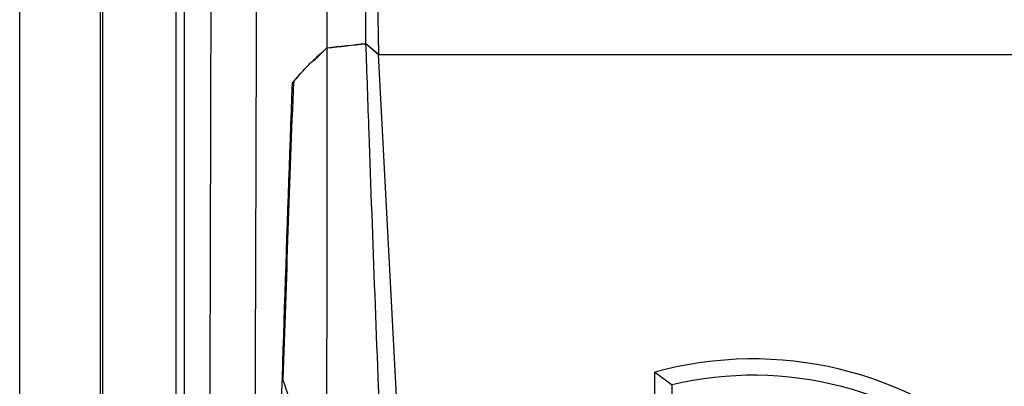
# Model space of a CAD drawing. Header units: millimetres. Extents: x 15440 to 16422, y 10215 to 11289.
# Tile 72 of 143: x 15922 to 15982, y 10717 to 10739. Entities that reach past the tile are written whole.
import ezdxf

# ---------------------------------------------------------------- set-up
doc = ezdxf.new("R2010")
doc.units = ezdxf.units.MM

msp = doc.modelspace()

# ---------------------------------------------------------------- linework, layer by layer
at = {"color": 7, "linetype": 'Continuous', "lineweight": 25}
for p, q in [((15922.047, 10616.108), (15922.047, 10873.108)), ((15927.004, 10616.064), (15927.004, 10873.151)), ((15927.135, 10821.963), (15927.135, 10667.253)), ((15931.644, 10667.319), (15931.644, 10821.897)), ((15932.144, 10821.897), (15932.144, 10667.319)), ((15943.936, 10745.392), (15944.068, 10737.287)), ((15943.298, 10737.956), (15944.068, 10737.287)), ((15944.068, 10737.27), (15943.298, 10737.938)), ((15940.08, 10736.864), (15940.901, 10737.698)), ((15944.068, 10737.287), (16088.026, 10737.287)), ((15945.942, 10701.942), (15944.068, 10737.27)), ((15944.068, 10737.27), (16088.026, 10737.27)), ((15938.79, 10735.554), (15939.12, 10735.889)), ((15938.918, 10735.554), (15938.79, 10735.554)), ((15961.029, 10710.857), (15961.029, 10717.793)), ((15962.065, 10717.024), (15962.065, 10710.293)), ((15962.082, 10710.281), (15962.082, 10717.028))]:
    msp.add_line(p, q, dxfattribs=at)
for centre, radius, start, end in [((15967.052, 10695.902), 22.704, 349.82783, 105.3827), ((15967.052, 10695.936), 21.669, 352.11054, 103.30486)]:
    msp.add_arc(centre, radius, start, end, dxfattribs=at)
for points, knots in [([(15940.784, 10859.974), (15940.795, 10854.888), (15940.808, 10849.801), (15940.828, 10839.624), (15940.838, 10834.533), (15940.866, 10819.257), (15940.881, 10809.065), (15940.903, 10788.674), (15940.908, 10778.479), (15940.911, 10758.088), (15940.906, 10747.893), (15940.901, 10737.698)], [0, 0, 0, 0, 0.125, 0.125, 0.25, 0.25, 0.5, 0.5, 0.75, 0.75, 1, 1, 1, 1]), ([(15943.298, 10737.956), (15943.198, 10746.87), (15943.139, 10755.786), (15943.104, 10773.61), (15943.128, 10782.52), (15943.325, 10809.245), (15943.623, 10827.053), (15944.094, 10844.853)], [0, 0, 0, 0, 0.25, 0.25, 0.5, 0.5, 1, 1, 1, 1]), ([(15936.357, 10679.268), (15936.381, 10684.449), (15936.435, 10696.125), (15936.505, 10714.504), (15936.571, 10734.334), (15936.622, 10753.329), (15936.662, 10771.446), (15936.692, 10788.673), (15936.714, 10805.949), (15936.719, 10817.479), (15936.721, 10823.245)], [0, 0, 0, 0, 0.110354, 0.248657, 0.386738, 0.52504, 0.643499, 0.761957, 0.880979, 1, 1, 1, 1]), ([(15933.534, 10668.159), (15933.59, 10679.379), (15933.639, 10690.713), (15933.733, 10716.21), (15933.775, 10730.417), (15933.835, 10758.984), (15933.855, 10773.343), (15933.87, 10798.755), (15933.87, 10809.798), (15933.864, 10820.83)], [2.8627155, 2.8627155, 2.8627155, 2.8627155, 2.9332665, 2.9332665, 3.0202462, 3.0202462, 3.107226, 3.107226, 3.1739441, 3.1739441, 3.1739441, 3.1739441]), ([(15944.791, 10701.307), (15944.608, 10705.061), (15944.102, 10715.445), (15943.66, 10727.661), (15943.362, 10736.118), (15943.298, 10737.938)], [0, 0, 0, 0, 0.307726, 0.851046, 1, 1, 1, 1]), ([(15938.844, 10735.603), (15939.134, 10735.956), (15939.451, 10736.306), (15939.965, 10736.826), (15940.143, 10736.998), (15940.513, 10737.341), (15940.705, 10737.511), (15940.901, 10737.68)], [0, 0, 0, 0, 0.5, 0.5, 0.75, 0.75, 1, 1, 1, 1]), ([(15937.188, 10680.921), (15937.386, 10689.902), (15937.612, 10698.948), (15938.01, 10712.611), (15938.153, 10717.182), (15938.457, 10726.351), (15938.618, 10730.947), (15938.79, 10735.554)], [0, 0, 0, 0, 0.5, 0.5, 0.75, 0.75, 1, 1, 1, 1]), ([(15939.778, 10712.47), (15939.511, 10713.369), (15939.241, 10714.228), (15938.709, 10715.862), (15938.449, 10716.634), (15938.203, 10717.361)], [0, 0, 0, 0, 0.5, 0.5, 1, 1, 1, 1])]:
    msp.add_open_spline(points, degree=3, knots=knots, dxfattribs=at)
for points in [[(15940.901, 10737.698), (15941.699, 10737.785), (15942.498, 10737.871), (15943.298, 10737.956)], [(15940.901, 10737.68), (15941.699, 10737.768), (15942.498, 10737.854), (15943.298, 10737.938)], [(15940.901, 10737.68), (15940.889, 10719.566), (15940.867, 10701.472), (15940.837, 10683.399)], [(15938.844, 10735.603), (15938.613, 10729.501), (15938.399, 10723.415), (15938.203, 10717.361)], [(15961.029, 10717.793), (15961.376, 10717.54), (15961.721, 10717.284), (15962.065, 10717.024)]]:
    msp.add_open_spline(points, degree=3, dxfattribs=at)

doc.saveas('drawing.dxf')
